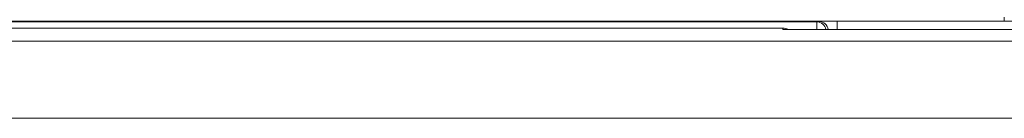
# Model space of a CAD drawing. Header units: millimetres. Extents: x 0 to 2100, y 0 to 1485.
# Tile 40 of 65: x 555.31 to 581.24, y 1329.23 to 1331.81. Entities that reach past the tile are written whole.
import ezdxf

# ---------------------------------------------------------------- set-up
doc = ezdxf.new("R2010")
doc.units = ezdxf.units.MM
doc.header["$LTSCALE"] = 5

msp = doc.modelspace()

# ---------------------------------------------------------------- linework, layer by layer
at = {"color": 7, "linetype": 'Continuous', "lineweight": 15}
for p, q in [((513.243, 1331.778), (581.243, 1331.778)), ((517.88, 1331.758), (576.302, 1331.758)), ((576.302, 1331.758), (576.362, 1331.768)), ((576.842, 1331.772), (584.636, 1331.772)), ((581.243, 1331.878), (581.243, 1331.778)), ((575.411, 1331.594), (518.124, 1331.594)), ((575.413, 1331.554), (575.411, 1331.594)), ((599.865, 1331.554), (575.413, 1331.554)), ((514.55, 1331.249), (660.728, 1331.249)), ((660.728, 1329.232), (514.55, 1329.232))]:
    msp.add_line(p, q, dxfattribs=at)
at = {"color": 8, "linetype": 'Continuous', "lineweight": 15}
for p, q in [((576.302, 1331.758), (576.302, 1331.554)), ((576.842, 1331.554), (576.842, 1331.772))]:
    msp.add_line(p, q, dxfattribs=at)
for centre, start, end in [((576.302, 1331.518), 8.648, 89.9346), ((576.362, 1331.528), 6.2435, 89.9336)]:
    msp.add_arc(centre, 0.24, start, end, dxfattribs=at)
at = {"color": 7, "linetype": 'Continuous', "lineweight": 15}
for centre, major_axis, ratio, start_param, end_param in [((576.842, 1331.768), (0.48, 0), 0.008727, 1.570796, 3.089233), ((575.411, 1331.354), (0.166, 0.175), 0.991299, 0.171815, 0.763583)]:
    msp.add_ellipse(centre, major_axis=major_axis, ratio=ratio, start_param=start_param, end_param=end_param, dxfattribs=at)

doc.saveas('drawing.dxf')
